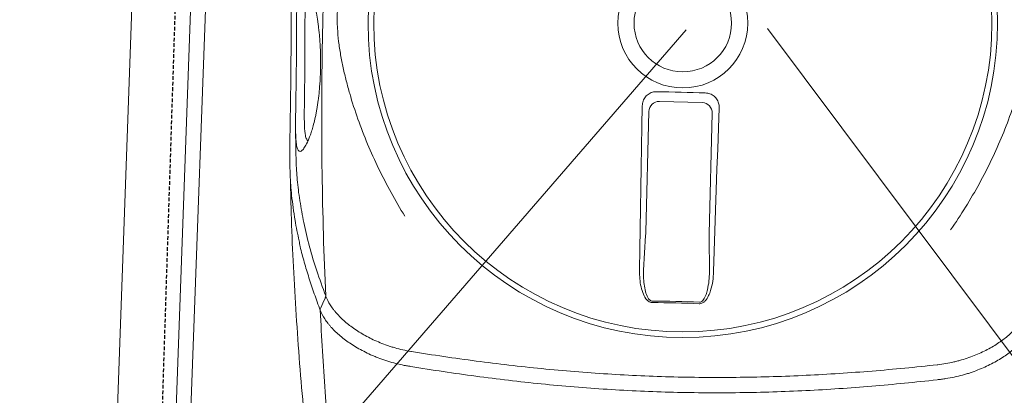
# Model space of a CAD drawing. Header units: millimetres. Extents: x 297264 to 416219, y -77299 to -23696.
# Tile 253 of 256: x 370871 to 371205, y -26513 to -26385. Entities that reach past the tile are written whole.
import ezdxf

# ---------------------------------------------------------------- set-up
doc = ezdxf.new("R2010")
doc.units = ezdxf.units.MM
doc.header["$LTSCALE"] = 2.5
doc.linetypes.add('11aa1PB-bd$0$11aa1PB-af$0$TRATTEGGIATA', pattern=[0.75, 0.5, -0.25])
for name, color, linetype, lineweight in [('CKD Equipments', 252, 'Continuous', 0), ('HATCH LIGHT', 250, 'Continuous', 0), ('K Equipment', 30, 'Continuous', 9)]:
    doc.layers.add(name, color=color, linetype=linetype, lineweight=lineweight)
doc.layers.add('FAINTEQUIP', color=253, linetype='Continuous')

# ---------------------------------------------------------------- blocks, each defined once
blk = doc.blocks.new('H-WASH')
at = {"layer": 'CKD Equipments', "color": 4}
for p, q in [((-20, 0), (-20, -40)), ((-1.154, -19.688), (-13.719, -35.313)), ((1.603, -19.539), (14.288, -35.313))]:
    blk.add_line(p, q, dxfattribs=at)
for points in [[(-13.5, -38), (13.5, -38, 0.414214), (18, -33.5), (18, -16.5, 0.414214), (13.5, -12), (-13.5, -12, 0.414214), (-18, -16.5), (-18, -33.5, 0.414214)], [(-13.5, -37.5), (13.5, -37.5, 0.414214), (17.5, -33.5), (17.5, -16.5, 0.414214), (13.5, -12.5), (-13.5, -12.5, 0.414214), (-17.5, -16.5), (-17.5, -33.5, 0.414214)]]:
    blk.add_lwpolyline(points, format="xyb", close=True, dxfattribs=at)
blk = doc.blocks.new('G$C62143A14')
at = {"linetype": 'Continuous', "lineweight": 0}
for p, q in [((166.18, 199.09), (180.76, 199.25)), ((163.17, 154.51), (162.73, 195.56)), ((184.29, 195.79), (184.73, 154.75)), ((162.89, 141.56), (163.17, 153.37)), ((184.76, 153.6), (185.3, 141.8)), ((263.88, 107.91), (263.87, 107.91)), ((85.06, 105.98), (85.05, 105.99))]:
    blk.add_line(p, q, dxfattribs=at)
at = {"linetype": 'Continuous', "lineweight": 0, "flags": 128}
for points in [[(165.21, 202.39), (167.27, 202.41), (169.32, 202.43), (171.38, 202.45), (173.44, 202.47), (175.49, 202.49), (177.55, 202.52), (179.61, 202.54), (181.66, 202.57)], [(161.51, 141.67), (161.39, 148.62), (161.27, 155.58), (161.14, 162.54), (161, 169.51), (160.86, 176.48), (160.72, 183.45), (160.56, 190.43), (160.41, 197.41)], [(186.57, 197.69), (186.57, 190.71), (186.56, 183.73), (186.57, 176.75), (186.58, 169.78), (186.59, 162.81), (186.61, 155.85), (186.64, 148.89), (186.67, 141.94)], [(55.17, 128.13), (54.46, 126.47), (53.76, 124.81)]]:
    blk.add_lwpolyline(points, dxfattribs=at)
at = {"linetype": 'Continuous', "lineweight": 0}
for radius in [106.93, 105, 22.05, 16.56]:
    blk.add_circle((173.18, 226), radius, dxfattribs=at)
for centre, radius, start, end in [((166.26, 195.57), 3.53, 91.3072, 180.1404), ((180.76, 195.72), 3.53, 1.0921, 89.9252), ((178.06, -227.41), 358.79, 89.3354, 91.8971), ((178.06, -227.34), 358.19, 89.3355, 91.897), ((54.09, 128.97), 1.21, 326.4595, 358.5784)]:
    blk.add_arc(centre, radius, start, end, dxfattribs=at)
for centre, major_axis, start_param, end_param in [((162.86, 155.12), (0.09, -3.5), 1.045879, 1.394945), ((185.03, 155.36), (-0.02, -3.5), 4.88824, 5.237306)]:
    blk.add_ellipse(centre, major_axis=major_axis, ratio=0.086139, start_param=start_param, end_param=end_param, dxfattribs=at)
for points, knots in [([(45.6, 147.31), (45.02, 149.63), (44.08, 153.42), (43.14, 158.58), (42.52, 162.49), (42.07, 166.08), (41.78, 169.32), (41.57, 172.51), (41.43, 175.54), (41.32, 178.54), (41.24, 181.43), (41.18, 184.13), (41.11, 187.04), (41.05, 190.57), (40.96, 194.84), (40.86, 199.86), (40.72, 205.12), (40.58, 210.4), (40.42, 215.41), (40.27, 220), (40.12, 224.07), (39.98, 227.69), (39.87, 230.87), (39.8, 233.7), (39.73, 239.01), (39.98, 246.66), (40.84, 255.43), (41.86, 262.6), (42.9, 268.77), (44.25, 275.81), (46, 283.98), (47.78, 291.81), (49.04, 297.24), (49.57, 299.48)], [0, 0, 0, 0, 0.0593635, 0.0971043, 0.1348438, 0.1667324, 0.198607, 0.2201848, 0.2417788, 0.2633349, 0.278122, 0.2929063, 0.3080418, 0.3231723, 0.3441056, 0.3655953, 0.3864814, 0.4080077, 0.4295299, 0.4486306, 0.4683357, 0.4884205, 0.5086324, 0.5289688, 0.5492243, 0.6333183, 0.7152132, 0.756242, 0.7972696, 0.8516973, 0.906117, 0.9611972, 1, 1, 1, 1]), ([(55.29, 128.94), (54.17, 142.82), (53.27, 156.72), (51.87, 184.59), (51.39, 198.55), (50.98, 219.52), (50.9, 226.52), (50.84, 240.51), (50.86, 247.5), (51.08, 268.46), (51.45, 282.4), (52.02, 296.33)], [0, 0, 0, 0, 0.25, 0.25, 0.5, 0.5, 0.625, 0.625, 0.75, 0.75, 1, 1, 1, 1]), ([(265.16, 295.03), (266.9, 292.42), (268.56, 289.8), (271.72, 284.5), (273.22, 281.83), (276.08, 276.42), (277.43, 273.7), (279.98, 268.18), (281.17, 265.39), (283.41, 259.74), (284.44, 256.91), (285.85, 252.62), (286.3, 251.18), (287.14, 248.29), (287.54, 246.84), (288.29, 243.91), (288.64, 242.44), (289.27, 239.47), (289.55, 237.97), (290.02, 234.96), (290.22, 233.44), (290.43, 231.13), (290.49, 230.35), (290.55, 229.19), (290.56, 228.8), (290.59, 228.01), (290.6, 227.62), (290.62, 225.65), (290.56, 224.09), (290.35, 221.02), (290.18, 219.49), (289.77, 216.47), (289.52, 214.97), (288.95, 211.99), (288.63, 210.51), (287.95, 207.58), (287.58, 206.12), (286.8, 203.23), (286.38, 201.79), (285.07, 197.5), (284.11, 194.66), (280.98, 186.21), (278.56, 180.65), (274.42, 172.38), (272.96, 169.66), (269.9, 164.27), (268.3, 161.61), (266.62, 158.98)], [0, 0, 0, 0, 0.0625, 0.0625, 0.125, 0.125, 0.1875, 0.1875, 0.25, 0.25, 0.3125, 0.3125, 0.34375, 0.34375, 0.375, 0.375, 0.40625, 0.40625, 0.4375, 0.4375, 0.46875, 0.46875, 0.484375, 0.484375, 0.492188, 0.492188, 0.5, 0.5, 0.53125, 0.53125, 0.5625, 0.5625, 0.59375, 0.59375, 0.625, 0.625, 0.65625, 0.65625, 0.6875, 0.6875, 0.75, 0.75, 0.875, 0.875, 0.9375, 0.9375, 1, 1, 1, 1]), ([(81.21, 156.98), (79.47, 159.59), (77.81, 162.21), (74.65, 167.51), (73.14, 170.18), (70.29, 175.58), (68.94, 178.31), (66.39, 183.83), (65.2, 186.62), (62.96, 192.26), (61.93, 195.1), (60.52, 199.39), (60.07, 200.83), (59.22, 203.72), (58.82, 205.17), (58.08, 208.1), (57.73, 209.57), (57.1, 212.54), (56.82, 214.04), (56.34, 217.05), (56.15, 218.57), (55.94, 220.88), (55.88, 221.66), (55.82, 222.82), (55.8, 223.21), (55.78, 224), (55.77, 224.39), (55.75, 226.36), (55.8, 227.92), (56.02, 230.99), (56.19, 232.52), (56.6, 235.54), (56.85, 237.04), (57.42, 240.02), (57.73, 241.5), (58.42, 244.43), (58.79, 245.89), (59.57, 248.78), (59.98, 250.22), (61.29, 254.51), (62.26, 257.35), (65.39, 265.8), (67.81, 271.36), (71.95, 279.63), (73.4, 282.35), (76.46, 287.74), (78.07, 290.4), (79.75, 293.03)], [0, 0, 0, 0, 0.0625, 0.0625, 0.125, 0.125, 0.1875, 0.1875, 0.25, 0.25, 0.3125, 0.3125, 0.34375, 0.34375, 0.375, 0.375, 0.40625, 0.40625, 0.4375, 0.4375, 0.46875, 0.46875, 0.484375, 0.484375, 0.492187, 0.492187, 0.5, 0.5, 0.53125, 0.53125, 0.5625, 0.5625, 0.59375, 0.59375, 0.625, 0.625, 0.65625, 0.65625, 0.6875, 0.6875, 0.75, 0.75, 0.875, 0.875, 0.9375, 0.9375, 1, 1, 1, 1]), ([(42.51, 207.1), (42.47, 208.53), (42.43, 209.94), (42.38, 211.68), (42.37, 212.02), (42.35, 212.71), (42.34, 213.05), (42.31, 214.05), (42.29, 214.71), (42.25, 215.99), (42.23, 216.62), (42.2, 217.54), (42.19, 217.85), (42.17, 218.45), (42.16, 218.74), (42.12, 220.18), (42.08, 221.26), (42.04, 222.76), (42.02, 223.24), (41.99, 224.18), (41.98, 224.63), (41.95, 225.92), (41.93, 226.71), (41.91, 228.15), (41.9, 228.82), (41.9, 229.73), (41.9, 230.03), (41.91, 230.59), (41.91, 230.86), (41.94, 232.14), (41.98, 232.98), (42.12, 234.36), (42.22, 234.91), (42.39, 235.55), (42.46, 235.73), (42.56, 235.96), (42.6, 236.03), (42.68, 236.16), (42.72, 236.22), (42.93, 236.46), (43.12, 236.55), (43.54, 236.51), (43.78, 236.38), (44.29, 235.92), (44.57, 235.59), (45.17, 234.68), (45.49, 234.11), (45.93, 233.22), (46.01, 233.03), (46.19, 232.64), (46.28, 232.43), (46.55, 231.79), (46.73, 231.32), (47.11, 230.3), (47.3, 229.74), (47.69, 228.53), (47.89, 227.87), (48.28, 226.45), (48.47, 225.69), (48.86, 224.02), (49.05, 223.12), (49.33, 221.64), (49.42, 221.13), (49.59, 220.08), (49.68, 219.53), (49.84, 218.41), (49.92, 217.83), (50.04, 216.92), (50.07, 216.61), (50.15, 215.99), (50.18, 215.67), (50.35, 214.08), (50.46, 212.76), (50.59, 210.72), (50.63, 210.02), (50.68, 208.96), (50.7, 208.61), (50.72, 207.9), (50.73, 207.54), (50.76, 206.48), (50.77, 205.78), (50.78, 204.72), (50.78, 204.37), (50.78, 203.67), (50.77, 203.32), (50.75, 201.59), (50.71, 200.26), (50.62, 198.67), (50.6, 198.36), (50.56, 197.73), (50.54, 197.42), (50.47, 196.51), (50.42, 195.92), (50.26, 194.23), (50.14, 193.18), (49.94, 191.7), (49.87, 191.23), (49.73, 190.31), (49.65, 189.88), (49.43, 188.62), (49.27, 187.85), (48.95, 186.43), (48.79, 185.78), (48.55, 184.87), (48.46, 184.58), (48.3, 184.02), (48.22, 183.75), (47.82, 182.47), (47.5, 181.62), (46.89, 180.21), (46.6, 179.63), (46.18, 178.94), (46.04, 178.74), (45.78, 178.39), (45.65, 178.25), (45.28, 177.9), (45.05, 177.77), (44.63, 177.73), (44.44, 177.82), (44.09, 178.2), (43.94, 178.5), (43.73, 179.13), (43.66, 179.37), (43.57, 179.79), (43.54, 179.94), (43.48, 180.25), (43.46, 180.41), (43.32, 181.28), (43.24, 182.12), (43.14, 183.4), (43.12, 183.66), (43.09, 184.22), (43.07, 184.52), (43.03, 185.44), (43, 186.1), (42.95, 187.54), (42.93, 188.32), (42.89, 189.61), (42.88, 190.05), (42.86, 190.98), (42.85, 191.47), (42.82, 192.99), (42.79, 194.06), (42.76, 195.79), (42.75, 196.38), (42.73, 197.3), (42.72, 197.62), (42.71, 198.25), (42.7, 198.57), (42.67, 200.18), (42.64, 201.5), (42.6, 203.56), (42.58, 204.26), (42.54, 205.68), (42.53, 206.39), (42.51, 207.1)], [0, 0, 0, 0, 0.015625, 0.015625, 0.019531, 0.019531, 0.023438, 0.023438, 0.03125, 0.03125, 0.039063, 0.039063, 0.042969, 0.042969, 0.046875, 0.046875, 0.0625, 0.0625, 0.070313, 0.070313, 0.078125, 0.078125, 0.09375, 0.09375, 0.109375, 0.109375, 0.117188, 0.117188, 0.125, 0.125, 0.15625, 0.15625, 0.1875, 0.1875, 0.203125, 0.203125, 0.210938, 0.210938, 0.21875, 0.21875, 0.25, 0.25, 0.28125, 0.28125, 0.3125, 0.3125, 0.34375, 0.34375, 0.351563, 0.351563, 0.359375, 0.359375, 0.375, 0.375, 0.390625, 0.390625, 0.40625, 0.40625, 0.421875, 0.421875, 0.4375, 0.4375, 0.445313, 0.445313, 0.453125, 0.453125, 0.460938, 0.460938, 0.464844, 0.464844, 0.46875, 0.46875, 0.484375, 0.484375, 0.492188, 0.492188, 0.496094, 0.496094, 0.5, 0.5, 0.507813, 0.507813, 0.511719, 0.511719, 0.515625, 0.515625, 0.53125, 0.53125, 0.535156, 0.535156, 0.539063, 0.539063, 0.546875, 0.546875, 0.5625, 0.5625, 0.570313, 0.570313, 0.578125, 0.578125, 0.59375, 0.59375, 0.609375, 0.609375, 0.617188, 0.617188, 0.625, 0.625, 0.65625, 0.65625, 0.6875, 0.6875, 0.703125, 0.703125, 0.71875, 0.71875, 0.75, 0.75, 0.78125, 0.78125, 0.8125, 0.8125, 0.828125, 0.828125, 0.835938, 0.835938, 0.84375, 0.84375, 0.875, 0.875, 0.882812, 0.882812, 0.890625, 0.890625, 0.90625, 0.90625, 0.921875, 0.921875, 0.929687, 0.929687, 0.9375, 0.9375, 0.953125, 0.953125, 0.960937, 0.960937, 0.964844, 0.964844, 0.96875, 0.96875, 0.984375, 0.984375, 0.992187, 0.992187, 1, 1, 1, 1]), ([(46.04, 232.96), (45.93, 232.9), (45.82, 232.85), (45.71, 232.79), (45.71, 232.79), (45.71, 232.79), (45.71, 232.79), (45.67, 232.77), (45.51, 232.69), (45.3, 232.13), (45.07, 231.17), (44.91, 229.76), (44.83, 227.85), (44.82, 225.75), (44.86, 223.64), (44.91, 221.68), (44.99, 219.24), (45.09, 216.5), (45.19, 213.73), (45.27, 211.36), (45.34, 209.15), (45.38, 207.84), (45.4, 207.18)], [-0.090918, -0.090918, -0.090918, -0.090918, 0, 0, 0, 0, 0, 0, 0.026213, 0.13292, 0.239613, 0.348571, 0.457474, 0.569041, 0.626082, 0.683094, 0.752821, 0.824315, 0.874905, 0.926701, 0.963078, 1, 1, 1, 1]), ([(45.4, 207.18), (45.41, 206.59), (45.46, 205.05), (45.52, 202.55), (45.57, 200.53), (45.61, 198.49), (45.66, 196.45), (45.71, 194.08), (45.76, 192.07), (45.81, 190.38), (45.87, 188.87), (45.96, 187.09), (46.11, 185.27), (46.36, 183.45), (46.68, 182.18), (46.99, 181.84), (47.12, 181.69), (47.12, 181.69), (47.12, 181.69), (47.12, 181.69), (47.21, 181.59), (47.3, 181.49), (47.39, 181.39)], [0, 0, 0, 0, 0.032705, 0.086629, 0.142257, 0.153922, 0.215379, 0.27845, 0.333103, 0.387785, 0.444206, 0.500642, 0.614534, 0.729613, 0.886835, 1, 1, 1, 1, 1, 1, 1.078938, 1.078938, 1.078938, 1.078938]), ([(160.41, 197.41), (160.45, 197.96), (160.53, 199.07), (161.34, 200.56), (162.55, 201.68), (163.92, 202.29), (164.84, 202.36), (165.21, 202.39)], [0, 0, 0, 0, 0.214916, 0.429922, 0.642835, 0.854056, 1, 1, 1, 1]), ([(181.66, 202.57), (182.21, 202.52), (183.3, 202.43), (184.76, 201.61), (185.87, 200.4), (186.48, 199.02), (186.55, 198.08), (186.57, 197.69)], [0, 0, 0, 0, 0.21225, 0.424556, 0.635748, 0.847225, 1, 1, 1, 1]), ([(43.07, 184.68), (43.07, 184.53), (43.15, 182.23), (43.3, 180.03), (43.3, 180.03)], [0, 0, 0, 0, 0.065528, 1, 1, 1, 1]), ([(43.3, 180.03), (43.33, 179.79), (43.38, 177.87), (43.59, 174.53), (43.87, 171.14), (44.39, 166.79), (44.85, 163.44), (45.38, 160.95), (45.39, 160.92)], [0, 0, 0, 0, 0.1154515, 0.2827578, 0.4507086, 0.6182339, 0.994941, 1, 1, 1, 1]), ([(41.94, 167.57), (41.94, 167.57), (42.68, 152.71), (45.01, 126.11), (48.47, 94.08), (51.55, 73.04), (53.04, 62.85)], [0, 0, 0, 0, 0.128959, 0.425292, 0.721626, 1, 1, 1, 1]), ([(45.39, 160.92), (45.88, 158.49), (46.92, 153.33), (49.13, 145.42), (51.88, 137.43), (54.16, 131.77), (55.29, 128.94)], [0, 0, 0, 0, 0.2280042, 0.4853378, 0.7427349, 1, 1, 1, 1]), ([(53.63, 123.99), (52.87, 125.85), (51.36, 129.58), (49.35, 134.89), (47.59, 140.14), (46.3, 144.25), (45.74, 146.69), (45.6, 147.31)], [0, 0, 0, 0, 0.229832, 0.459678, 0.690029, 0.920378, 1, 1, 1, 1]), ([(166.2, 130.66), (165.97, 130.67), (165.51, 130.71), (164.73, 131.13), (163.72, 132.15), (162.75, 134.05), (162.01, 136.57), (161.61, 139.17), (161.54, 140.88), (161.51, 141.67)], [0, 0, 0, 0, 0.053674, 0.107072, 0.201461, 0.385823, 0.599668, 0.814062, 1, 1, 1, 1]), ([(162.89, 141.56), (162.9, 140.81), (162.94, 139.22), (163.22, 136.78), (163.72, 134.42), (164.38, 132.64), (165.1, 131.64), (165.63, 131.27), (165.97, 131.18), (166.14, 131.19), (166.18, 131.19)], [0, 0, 0, 0, 0.19611, 0.418032, 0.642122, 0.825582, 0.912375, 0.957312, 0.988402, 1, 1, 1, 1]), ([(186.67, 141.94), (186.64, 140.85), (186.59, 138.68), (186.07, 135.91), (185.29, 133.61), (184.49, 132.14), (183.53, 131.22), (182.83, 130.87), (182.37, 130.84), (182.21, 130.83)], [0, 0, 0, 0, 0.2549733, 0.5094959, 0.6555036, 0.8234143, 0.8930287, 0.9633452, 1, 1, 1, 1]), ([(182.22, 131.36), (182.34, 131.37), (182.63, 131.39), (182.93, 131.57), (183.29, 131.88), (183.87, 132.62), (184.4, 133.98), (184.93, 136.14), (185.27, 138.73), (185.29, 140.77), (185.3, 141.8)], [0, 0, 0, 0, 0.028874, 0.074198, 0.087541, 0.150828, 0.315881, 0.465459, 0.731192, 1, 1, 1, 1]), ([(263.89, 113.03), (265.76, 113.31), (267.57, 113.69), (269.77, 114.29), (270.21, 114.41), (271.07, 114.67), (271.5, 114.81), (272.77, 115.23), (273.6, 115.53), (276.01, 116.48), (277.52, 117.17), (279.68, 118.29), (280.38, 118.68), (281.74, 119.48), (282.4, 119.89), (284.29, 121.16), (285.45, 122.03), (287.56, 123.81), (288.51, 124.72), (289.57, 125.89), (289.78, 126.12), (290.17, 126.59), (290.36, 126.83), (290.92, 127.53), (291.25, 128), (292.18, 129.42), (292.68, 130.37), (293.07, 131.33)], [0, 0, 0, 0, 0.125, 0.125, 0.15625, 0.15625, 0.1875, 0.1875, 0.25, 0.25, 0.375, 0.375, 0.4375, 0.4375, 0.5, 0.5, 0.625, 0.625, 0.75, 0.75, 0.78125, 0.78125, 0.8125, 0.8125, 0.875, 0.875, 1, 1, 1, 1]), ([(55.17, 128.13), (55.17, 128.13), (55.17, 128.13), (55.17, 128.13), (55.17, 128.13), (55.17, 128.13), (55.17, 128.13), (55.14, 128.19), (55.12, 128.24), (55.09, 128.3)], [-0.00000006, -0.00000006, -0.00000006, -0.00000006, 0, 0, 0, 0.0000002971, 0.0000002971, 0.0000002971, 0.0005047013, 0.0005047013, 0.0005047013, 0.0005047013]), ([(55.37, 128.77), (55.77, 127.82), (56.29, 126.88), (57.25, 125.49), (57.6, 125.02), (58.16, 124.33), (58.36, 124.1), (58.77, 123.64), (58.98, 123.41), (60.06, 122.26), (61.03, 121.37), (63.18, 119.63), (64.35, 118.79), (66.28, 117.57), (66.95, 117.17), (68.32, 116.4), (69.03, 116.03), (71.21, 114.95), (72.74, 114.29), (75.17, 113.4), (76, 113.12), (77.28, 112.72), (77.71, 112.59), (78.58, 112.35), (79.02, 112.24), (81.23, 111.69), (83.05, 111.34), (84.93, 111.1)], [0, 0, 0, 0, 0.125, 0.125, 0.1875, 0.1875, 0.21875, 0.21875, 0.25, 0.25, 0.375, 0.375, 0.5, 0.5, 0.5625, 0.5625, 0.625, 0.625, 0.75, 0.75, 0.8125, 0.8125, 0.84375, 0.84375, 0.875, 0.875, 1, 1, 1, 1]), ([(53.63, 124.01), (53.62, 124.03), (53.61, 124.06), (53.6, 124.13), (53.6, 124.17), (53.6, 124.28), (53.61, 124.35), (53.64, 124.55), (53.69, 124.69), (53.76, 124.81)], [0, 0, 0, 0, 0.125, 0.125, 0.25, 0.25, 0.5, 0.5, 1, 1, 1, 1]), ([(85.05, 105.99), (84.8, 106.01), (84.55, 106.05), (84.06, 106.11), (83.81, 106.14), (83.07, 106.25), (82.58, 106.33), (81.12, 106.58), (80.17, 106.77), (77.36, 107.42), (75.56, 107.94), (73.39, 108.7), (72.96, 108.85), (72.11, 109.17), (71.69, 109.34), (70.45, 109.84), (69.65, 110.2), (67.32, 111.29), (65.86, 112.08), (63.81, 113.33), (63.15, 113.75), (61.9, 114.61), (61.3, 115.05), (59.59, 116.39), (58.56, 117.31), (57.41, 118.48), (57.19, 118.72), (56.76, 119.19), (56.55, 119.43), (55.96, 120.15), (55.59, 120.62), (54.58, 122.06), (54.04, 123.03), (53.63, 124.01)], [0, 0, 0, 0, 0.015625, 0.015625, 0.03125, 0.03125, 0.0625, 0.0625, 0.125, 0.125, 0.25, 0.25, 0.28125, 0.28125, 0.3125, 0.3125, 0.375, 0.375, 0.5, 0.5, 0.5625, 0.5625, 0.625, 0.625, 0.75, 0.75, 0.78125, 0.78125, 0.8125, 0.8125, 0.875, 0.875, 1, 1, 1, 1]), ([(59.43, 68.88), (58.27, 78.02), (57.21, 87.19), (55.28, 105.56), (54.41, 114.77), (53.63, 123.99)], [0, 0, 0, 0, 0.5, 0.5, 1, 1, 1, 1]), ([(294.91, 126.6), (294.71, 126.11), (294.48, 125.62), (293.95, 124.63), (293.66, 124.14), (292.68, 122.67), (291.91, 121.71), (290.13, 119.81), (289.12, 118.87), (287.43, 117.49), (286.84, 117.04), (285.59, 116.14), (284.95, 115.7), (282.92, 114.4), (281.48, 113.59), (278.41, 112.07), (276.78, 111.36), (274.62, 110.55), (274.18, 110.4), (273.3, 110.09), (272.85, 109.95), (271.5, 109.53), (270.59, 109.27), (268.73, 108.8), (267.78, 108.58), (266.34, 108.3), (265.85, 108.21), (265.11, 108.09), (264.87, 108.05), (264.37, 107.98), (264.13, 107.94), (263.88, 107.91)], [0, 0, 0, 0, 0.0625, 0.0625, 0.125, 0.125, 0.25, 0.25, 0.375, 0.375, 0.4375, 0.4375, 0.5, 0.5, 0.625, 0.625, 0.75, 0.75, 0.78125, 0.78125, 0.8125, 0.8125, 0.875, 0.875, 0.9375, 0.9375, 0.96875, 0.96875, 0.984375, 0.984375, 1, 1, 1, 1]), ([(85.06, 111.09), (92.41, 110.17), (99.79, 109.34), (114.61, 107.92), (122.05, 107.33), (136.99, 106.39), (144.47, 106.05), (159.47, 105.64), (166.98, 105.58), (181.99, 105.74), (189.5, 105.97), (204.48, 106.69), (211.94, 107.19), (223.12, 108.14), (226.83, 108.48), (234.27, 109.24), (237.97, 109.64), (249.07, 110.95), (256.43, 111.93), (263.76, 113.01)], [0, 0, 0, 0, 0.125, 0.125, 0.25, 0.25, 0.375, 0.375, 0.5, 0.5, 0.625, 0.625, 0.75, 0.75, 0.8125, 0.8125, 0.875, 0.875, 1, 1, 1, 1]), ([(263.87, 107.91), (256.54, 106.81), (249.17, 105.82), (238.07, 104.49), (234.37, 104.07), (226.94, 103.31), (223.21, 102.95), (212.02, 101.99), (204.54, 101.48), (189.56, 100.75), (182.06, 100.52), (167.03, 100.36), (159.51, 100.42), (144.51, 100.84), (137.03, 101.19), (125.83, 101.91), (122.1, 102.18), (114.65, 102.79), (110.93, 103.12), (99.8, 104.21), (92.42, 105.05), (85.06, 105.98)], [0, 0, 0, 0, 0.125, 0.125, 0.1875, 0.1875, 0.25, 0.25, 0.375, 0.375, 0.5, 0.5, 0.625, 0.625, 0.75, 0.75, 0.8125, 0.8125, 0.875, 0.875, 1, 1, 1, 1])]:
    blk.add_open_spline(points, degree=3, knots=knots, dxfattribs=at)
for points in [[(55.17, 128.13), (55.29, 128.33), (55.36, 128.55), (55.37, 128.77)], [(55.29, 128.94), (55.32, 128.88), (55.34, 128.83), (55.37, 128.77)], [(53.63, 123.99), (53.63, 124), (53.63, 124), (53.63, 124.01)], [(53.76, 124.81), (53.76, 124.81), (53.76, 124.81), (53.76, 124.81)], [(84.93, 111.1), (84.97, 111.1), (85.02, 111.09), (85.06, 111.09)], [(263.76, 113.01), (263.8, 113.02), (263.84, 113.02), (263.89, 113.03)]]:
    blk.add_open_spline(points, degree=3, dxfattribs=at)
at = {"layer": 'FAINTEQUIP', "color": 4, "linetype": '11aa1PB-bd$0$11aa1PB-af$0$TRATTEGGIATA'}
blk.add_lwpolyline([(337, 429.45), (338.5, 25.45), (1.5, 24.2), (0, 428.19), (337, 429.45)], dxfattribs=at)

msp = doc.modelspace()

# ---------------------------------------------------------------- hatches: boundary and pattern name
at = {"layer": 'HATCH LIGHT', "true_color": 0x636466}
h = msp.add_hatch(dxfattribs=at)
h.set_pattern_fill('ANSI32', color=251, scale=6)
h.set_pattern_definition([(45, (300231.21, -46725.026), (-40.411153, 40.411153), []), (45, (300258.15, -46725.026), (-40.411153, 40.411153), [])])
h.paths.add_polyline_path([(377374.05, -32589.97), (377180.11, -32638.82), (377361.65, -33359.69), (364809, -33359.58, -0.000263), (364794.47, -33559.58), (377618.26, -33559.7)])
h.paths.add_polyline_path([(365222.94, -25157.06), (365022.86, -25157.06, -0.011972), (364541.64, -34256.03), (364742.23, -34256.03, 0.01196)])
h.paths.add_polyline_path([(365206.57, -25697.6), (374885.51, -26046.56, 0.003501), (375379.58, -26800.64), (375547.21, -26691.53), (374997.1, -25850.46), (365212.8, -25497.7, -0.000262)])
h = msp.add_hatch(dxfattribs=at)
h.set_pattern_fill('ANSI36', color=251, scale=7)
h.set_pattern_definition([(45, (300231.21, -46725.026), (11.786586, 43.2174826), [55.5625, -11.1125, 0, -11.1125])])
h.paths.add_polyline_path([(371331.61, -26788.95), (372271, -26822.82), (372298.74, -26053.37), (374829.8, -26144.62), (375296.32, -26856.03), (375379.58, -26800.64, -0.003501), (374885.51, -26046.56), (371832.64, -25936.69, -0.403697), (372218.23, -26336.43, -1), (371418.23, -26336.43, -0.424809), (371832.64, -25936.69), (368000.11, -25798.4), (367996.51, -25898.26), (371359.35, -26019.5)])

# ---------------------------------------------------------------- block references
at = {"layer": 'CKD Equipments', "ltscale": 0.25, "rotation": 357.9373069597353}
msp.add_blockref('G$C62143A14', (370915.06, -26605.95), dxfattribs=at)
at = {"layer": 'K Equipment', "xscale": 10, "yscale": 10, "zscale": 10, "rotation": 357.9351876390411}
msp.add_blockref('H-WASH', (371116.05, -26192.28), dxfattribs=at)

doc.saveas('drawing.dxf')
